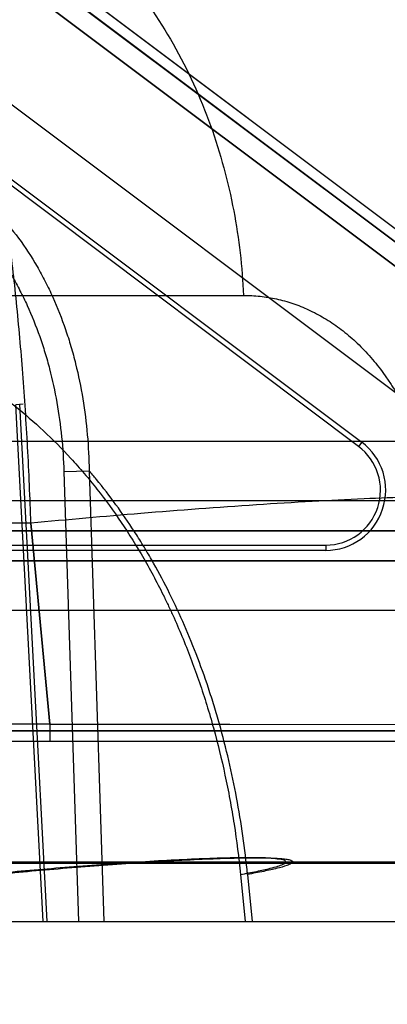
# Model space of a CAD drawing. Header units: millimetres. Extents: x 0 to 297, y 0 to 210.
# Tile 195 of 256: x 56.9975 to 57.0281, y 158.7246 to 158.8065. Entities that reach past the tile are written whole.
import ezdxf

# ---------------------------------------------------------------- set-up
doc = ezdxf.new("R2010")
doc.units = ezdxf.units.MM
doc.header["$LTSCALE"] = 16.335
doc.layers.get('0').update_dxf_attribs({"linetype": 'CONTINUOUS'})
for name, color, linetype in [('AXES_REF', 7, 'CONTINUOUS'), ('INTFCLR_1', 7, 'CONTINUOUS'), ('INTFCLR_144815', 7, 'CONTINUOUS'), ('INTFCLR_72935', 7, 'CONTINUOUS')]:
    doc.layers.add(name, color=color, linetype=linetype)

msp = doc.modelspace()

# ---------------------------------------------------------------- linework, layer by layer
at = {"color": 7, "linetype": 'Continuous'}
for centre, radius in [((57.445730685, 154.9564782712), 4.8479140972), ((57.445730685, 154.9564782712), 4.8475), ((57.445730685, 154.9564782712), 4.8164570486), ((57.445730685, 158.6054782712), 0.4275)]:
    msp.add_circle(centre, radius, dxfattribs=at)
msp.add_arc((57.445730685, 154.9564782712), 4.8, 278.2771290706, 261.7228709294, dxfattribs=at)
at = {"layer": 'AXES_REF', "color": 9, "linetype": 'Continuous'}
msp.add_circle((57.445730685, 154.9564782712), 4.4222561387, dxfattribs=at)
at = {"layer": 'INTFCLR_1', "color": 9, "linetype": 'Continuous'}
for p, q in [((57.0649242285, 158.7619782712), (56.9754809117, 158.8290607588)), ((56.9791078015, 158.8232155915), (57.0580908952, 158.7639782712)), ((56.9894443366, 158.7639782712), (57.0580908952, 158.7639782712)), ((57.0664242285, 158.7614782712), (56.9555597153, 158.761478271))]:
    msp.add_line(p, q, dxfattribs=at)
at = {"layer": 'INTFCLR_1', "color": 6, "linetype": 'Continuous'}
for p, q in [((56.9750773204, 158.8282614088), (57.0639871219, 158.761579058)), ((56.96907732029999, 158.8202614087), (57.0409459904, 158.7663599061)), ((57.0379459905, 158.7573599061), (56.9881945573, 158.7573599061)), ((56.9905223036, 158.7473599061), (57.06227481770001, 158.7473599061)), ((56.9564841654, 158.7464782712), (57.1355908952, 158.7464782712))]:
    msp.add_line(p, q, dxfattribs=at)
at = {"layer": 'INTFCLR_144815', "color": 9, "linetype": 'Continuous'}
for p, q in [((56.3085956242, 158.7835717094), (57.0161184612, 158.7835717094)), ((56.9977738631, 158.774525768), (56.99717024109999, 158.7744782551)), ((56.999441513, 158.7314782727), (56.99717024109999, 158.7744782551)), ((56.9997654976, 158.7314782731), (56.9974896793, 158.7745305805)), ((56.8630677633, 158.7714346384), (57.122338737, 158.7714346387)), ((57.0011708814, 158.76892733), (57.0032747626, 158.7689796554)), ((57.0011708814, 158.76892733), (57.0023804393, 158.7314782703)), ((57.0032747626, 158.7689796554), (57.00448449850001, 158.7314782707)), ((57.1173389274, 158.7664782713), (56.8330456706, 158.7664782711)), ((56.9984209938, 158.7646184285), (56.9706676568, 158.7646184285)), ((56.99999948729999, 158.747899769), (56.9984209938, 158.7646184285)), ((56.9984221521, 158.7646185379), (57.00000008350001, 158.7478997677)), ((56.9999994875, 158.7478997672), (56.9702062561, 158.7478997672)), ((57.0398487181, 158.7478284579), (56.99999948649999, 158.7478997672)), ((56.9999994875, 158.7478997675), (57.03911752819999, 158.7478551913)), ((56.9999994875, 158.7478997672), (56.9999994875, 158.7464782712)), ((56.9427775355, 158.7464782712), (57.1340908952, 158.7464782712)), ((57.0826871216, 158.7364346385), (56.9621851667, 158.7364346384)), ((57.0950447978, 158.7363037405), (56.9708859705, 158.7363037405)), ((57.0158716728, 158.7354034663), (57.0162580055, 158.7314782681)), ((57.0164587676, 158.7354034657), (57.0168447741, 158.7314782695)), ((56.2691483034, 158.7314782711), (57.07816733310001, 158.7314782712))]:
    msp.add_line(p, q, dxfattribs=at)
at = {"layer": 'INTFCLR_144815', "color": 7, "linetype": 'Continuous'}
msp.add_open_spline([(56.95914704, 158.7892996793), (56.9600958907, 158.7961756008), (56.96196377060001, 158.8097299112), (56.9647072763, 158.8296964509), (56.9673393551, 158.8489110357), (56.96988495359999, 158.8675544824), (56.9723687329, 158.885808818), (56.9748020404, 158.9037616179), (56.9771470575, 158.9211370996), (56.9793775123, 158.937741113), (56.9815040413, 158.9536524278), (56.9835461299, 158.9690192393), (56.9855052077, 158.9838575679), (56.9873429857, 158.9978805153), (56.9890289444, 159.0108515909), (56.9905243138, 159.0224610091), (56.9918471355, 159.032830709), (56.9929951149, 159.0419222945), (56.9940073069, 159.0500265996), (56.9948965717, 159.0572284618), (56.9956813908, 159.0636629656), (56.99636409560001, 159.0693331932), (56.9969714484, 159.0744439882), (56.9975113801, 159.0790515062), (56.9979951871, 159.0832440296), (56.9984103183, 159.0868976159), (56.9987843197, 159.0902418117), (56.99912323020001, 159.0933255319), (56.9994275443, 159.0961481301), (56.9996920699, 159.098650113), (56.9999303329, 159.1009501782), (57.00014559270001, 159.1030756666), (57.0003362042, 159.1050045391), (57.0005048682, 159.1067547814), (57.0006555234, 159.1083613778), (57.0007901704, 159.1098416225), (57.00091077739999, 159.1112103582), (57.0010179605, 159.1124704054), (57.0011371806, 159.11392917), (57.0012601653, 159.115526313), (57.0013787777, 159.1172228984), (57.0014664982, 159.1186590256), (57.0015380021, 159.1199975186), (57.00158417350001, 159.1212931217), (57.0016379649, 159.1226621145), (57.0015305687, 159.1239312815), (57.0018171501, 159.1257621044), (57.0011728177, 159.1257148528)], degree=3, knots=[0, 0, 0, 0, 0.0613894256, 0.1210121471, 0.1782505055, 0.2329171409, 0.2874314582, 0.3411860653, 0.393149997, 0.4424997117, 0.4893569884, 0.5351266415, 0.5796041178, 0.6217313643, 0.6602111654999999, 0.6952899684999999, 0.7252574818, 0.7526677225, 0.7763376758, 0.7974917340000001, 0.8168472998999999, 0.833668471, 0.8480034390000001, 0.8623670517, 0.8746978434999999, 0.8853296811, 0.8948885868, 0.9044594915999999, 0.9127674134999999, 0.9199973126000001, 0.9267112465, 0.9332188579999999, 0.9388920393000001, 0.9438539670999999, 0.9487703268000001, 0.9531636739, 0.9569998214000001, 0.9609227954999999, 0.9643482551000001, 0.9699444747, 0.9750912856, 0.9793861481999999, 0.98268036, 0.9869136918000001, 0.9909962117, 0.9942859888, 1, 1, 1, 1], dxfattribs=at)
at = {"layer": 'INTFCLR_144815', "color": 9, "linetype": 'Continuous'}
for points, knots in [([(56.9984209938, 158.7646184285), (56.9983541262, 158.7667339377), (56.99817702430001, 158.7708902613), (56.9977776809, 158.7770109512), (56.99733803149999, 158.781968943), (56.99692370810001, 158.7858092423), (56.9964850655, 158.7894267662), (56.9958801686, 158.7936946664), (56.9951752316, 158.7977832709), (56.9945639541, 158.8008473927), (56.9939569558, 158.8036203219), (56.9931670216, 158.8067860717), (56.9921383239, 158.8102185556), (56.9910603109, 158.8131930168), (56.9900894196, 158.8153742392), (56.9892813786, 158.8168842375), (56.9885262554, 158.8181251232), (56.9875777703, 158.8194091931), (56.986354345, 158.820578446), (56.98508559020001, 158.8213066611), (56.9841868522, 158.8214782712), (56.9837626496, 158.8214782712)], [0, 0, 0, 0, 0.1042635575, 0.2049087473, 0.3021266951, 0.3494296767, 0.3951775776, 0.4816294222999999, 0.5617414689, 0.5995186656, 0.6355363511, 0.7015662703, 0.7601961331, 0.8119752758, 0.8573235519, 0.8776594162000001, 0.8962984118, 0.9288575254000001, 0.9560174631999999, 0.97910347, 1, 1, 1, 1]), ([(56.9837626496, 158.8214782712), (56.98568364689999, 158.8214782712), (56.9896796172, 158.8210357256), (56.9955772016, 158.8189892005), (57.001241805, 158.8154672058), (57.0063105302, 158.8105694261), (57.01048134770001, 158.8045567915), (57.0135568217, 158.7978032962), (57.0154687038, 158.7907300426), (57.0160184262, 158.7859282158), (57.0161184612, 158.7835717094)], [0, 0, 0, 0, 0.1050837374, 0.21787631, 0.3387406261, 0.4670384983, 0.6007623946, 0.736684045, 0.8709766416, 1, 1, 1, 1]), ([(56.9770333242, 158.7946374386), (56.9778110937, 158.7949903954), (56.9794055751, 158.7955733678), (56.9814858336, 158.7959708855), (56.9831551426, 158.7960762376), (56.9848193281, 158.796042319), (56.9864724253, 158.7957981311), (56.9880812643, 158.7953533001), (56.9896734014, 158.7947731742), (56.9915942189, 158.7938005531), (56.9933686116, 158.7925443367), (56.9946992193, 158.7913840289), (56.99598011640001, 158.7901072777), (56.9974512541, 158.7883352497), (56.9987244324, 158.7863850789), (56.9996299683, 158.7847230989), (57.0004641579, 158.7829887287), (57.0011758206, 158.78118374), (57.0017684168, 158.7793218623), (57.0022870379, 158.7774090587), (57.0029881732, 158.7739833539), (57.0032428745, 158.7709820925), (57.0032747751, 158.7689796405)], [0, 0, 0, 0, 0.0586437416, 0.1160164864, 0.1447325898, 0.1733635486, 0.2301965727, 0.2588413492, 0.2878771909, 0.3464292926, 0.4060466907, 0.4366382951, 0.4675710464, 0.5301402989, 0.5943666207, 0.6271439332, 0.6600424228, 0.7264619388, 0.7601297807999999, 0.7941690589, 0.8624929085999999, 1, 1, 1, 1]), ([(56.9761517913, 158.7934004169), (56.9768802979, 158.7937345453), (56.9783753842, 158.7942878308), (56.98032939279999, 158.7946611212), (56.98189872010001, 158.7947595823), (56.9834660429, 158.7947253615), (56.9850242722, 158.7944928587), (56.9865420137, 158.7940700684), (56.9880467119, 158.7935174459), (56.9898652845, 158.7925934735), (56.9915469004, 158.7914002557), (56.9928104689, 158.7902980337), (56.9940303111, 158.7890847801), (56.9954343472, 158.7873998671), (56.9966535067, 158.7855455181), (56.9975252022, 158.7839646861), (56.9983314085, 158.7823132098), (56.999022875, 158.7805934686), (56.9996046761, 158.7788187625), (57.0001181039, 158.7769933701), (57.00082582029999, 158.7737187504), (57.0011080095, 158.7708467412), (57.0011708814, 158.7689273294)], [0, 0, 0, 0, 0.0579009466, 0.1146057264, 0.1430197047, 0.1713738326, 0.227751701, 0.2562155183, 0.2850979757, 0.3434409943, 0.402966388, 0.4335510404, 0.4645021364, 0.5271784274, 0.5915970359, 0.6245004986, 0.6575469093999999, 0.7243162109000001, 0.7581835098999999, 0.7924420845, 0.8612617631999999, 1, 1, 1, 1]), ([(57.0161184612, 158.7835717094), (57.0165818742, 158.7835715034), (57.01750781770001, 158.7835217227), (57.0188827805, 158.7832955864), (57.0202366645, 158.7829187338), (57.0213394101, 158.7824801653), (57.0222064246, 158.7820520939), (57.0230744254, 158.7815652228), (57.02413149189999, 158.7808585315), (57.0253351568, 158.7798644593), (57.0264811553, 158.778717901), (57.02737342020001, 158.777642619), (57.0280521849, 158.7767040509), (57.0287196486, 158.7756946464), (57.0294906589, 158.7743415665), (57.0301637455, 158.7729036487), (57.0306484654, 158.7716883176), (57.0310995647, 158.7704144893), (57.0315792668, 158.7687660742), (57.0320139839, 158.7667211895), (57.0322054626, 158.7653264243), (57.0322760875, 158.7646184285)], [0, 0, 0, 0, 0.0510003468, 0.1018158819, 0.1530610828, 0.2053708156, 0.232153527, 0.2594328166, 0.3148548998, 0.3718232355, 0.4309670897, 0.4930055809, 0.5253679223, 0.5584094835, 0.6261462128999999, 0.6965411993, 0.7329500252, 0.7701113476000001, 0.8452290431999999, 0.9216956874, 1, 1, 1, 1]), ([(56.9904007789, 158.7786279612), (56.9909465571, 158.7783556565), (56.9932828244, 158.7771185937), (56.99636162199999, 158.7750455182), (56.9995184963, 158.7723245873), (57.0012159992, 158.7706114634), (57.0023122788, 158.7693939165), (57.0030440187, 158.7685491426), (57.0042999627, 158.7670123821), (57.00599770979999, 158.7646782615), (57.0078723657, 158.7616695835), (57.0091456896, 158.7592732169), (57.0099461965, 158.7576057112), (57.0104754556, 158.7564550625), (57.0113630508, 158.7543938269), (57.0125030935, 158.7513545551), (57.0136664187, 158.7475729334), (57.0144639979, 158.7443152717), (57.01500025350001, 158.7416352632), (57.01546925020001, 158.7388860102), (57.0157340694, 158.7368004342), (57.0158716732, 158.7354034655)], [0, 0, 0, 0, 0.0349656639, 0.1515158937, 0.2116583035, 0.2737159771, 0.2895989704, 0.3055789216, 0.337781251, 0.4033508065, 0.4708757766, 0.5408433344, 0.5587814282, 0.5769111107, 0.613445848, 0.6874148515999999, 0.7628661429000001, 0.8401335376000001, 0.8795657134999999, 0.9195289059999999, 1, 1, 1, 1]), ([(57.0164587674, 158.7354034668), (57.0162483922, 158.7375435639), (57.0156500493, 158.7417561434), (57.0145696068, 158.7464067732), (57.0136869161, 158.7494137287), (57.01306397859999, 158.7513648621), (57.0118897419, 158.7546407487), (57.0103094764, 158.7582226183), (57.0087158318, 158.76118305), (57.007762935, 158.7627942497), (57.0063248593, 158.7650816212), (57.0048204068, 158.7671461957), (57.003477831, 158.7687432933), (57.0032748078, 158.7689795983)], [0, 0, 0, 0, 0.1761944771, 0.3481269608, 0.3906384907, 0.4329517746, 0.5159259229, 0.6756948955, 0.7530950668, 0.7912917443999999, 0.8290459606, 0.9744737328, 1, 1, 1, 1]), ([(57.0322760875, 158.7646184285), (57.0329922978, 158.764746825), (57.0343030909, 158.7649947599), (57.0358467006, 158.7653310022), (57.0368650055, 158.7656039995), (57.03743742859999, 158.7657792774), (57.0378633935, 158.7659572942), (57.0381344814, 158.7660878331), (57.0382876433, 158.7663000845), (57.0380862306, 158.766482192), (57.0377684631, 158.7665640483), (57.0372469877, 158.7666664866), (57.036527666, 158.7667341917), (57.0351589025, 158.7668153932), (57.0329616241, 158.7668405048), (57.029794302, 158.7667872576), (57.0260047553, 158.7666483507), (57.02173592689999, 158.7664309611), (57.01554139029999, 158.766047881), (57.0077316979, 158.7654597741), (57.0014757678, 158.7649067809), (56.9984209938, 158.7646184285)], [0, 0, 0, 0, 0.0471682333, 0.08646765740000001, 0.1023977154, 0.1154514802, 0.1253635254, 0.1319660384, 0.1356295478, 0.1393924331, 0.1464848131, 0.1577206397, 0.173377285, 0.1934517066, 0.2465163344, 0.3158143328, 0.398775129, 0.4923286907, 0.592890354, 0.8010951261, 1, 1, 1, 1]), ([(57.0158716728, 158.7354034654), (57.01632254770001, 158.7354841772), (57.0171528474, 158.7356395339), (57.01817716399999, 158.7358671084), (57.0189427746, 158.7360642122), (57.0193248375, 158.7362219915), (57.019682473, 158.7363570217), (57.0195541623, 158.7366319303), (57.0191420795, 158.7366467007), (57.0185458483, 158.7367572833), (57.0176206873, 158.7367792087), (57.01625562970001, 158.736802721), (57.01438637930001, 158.7367656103), (57.0120181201, 158.7366802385), (57.0093474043, 158.7365427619), (57.006475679, 158.7363645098), (57.003502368, 158.7361526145), (56.9995845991, 158.7358435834), (56.9966697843, 158.7355846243), (56.99475846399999, 158.7354034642)], [0, 0, 0, 0, 0.0474559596, 0.087071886, 0.1101522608, 0.1264532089, 0.1353260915, 0.1401946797, 0.1521363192, 0.1737627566, 0.2053492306, 0.2466247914, 0.3158140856, 0.3987200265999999, 0.4922607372, 0.5928357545, 0.6968285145, 0.8010880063, 1, 1, 1, 1]), ([(56.995336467, 158.7354034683), (56.9957969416, 158.7354470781), (56.99673091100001, 158.7355341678), (56.9986426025, 158.735706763), (57.0020964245, 158.7360023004), (57.0060468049, 158.7363009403), (57.0099220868, 158.7365416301), (57.0125919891, 158.7366782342), (57.0149611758, 158.736765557), (57.0169398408, 158.736798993), (57.0183114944, 158.7367833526), (57.01916442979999, 158.7367321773), (57.0196119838, 158.7366899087), (57.0199342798, 158.73662507), (57.020131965, 158.7365746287), (57.020252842, 158.7364571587), (57.02015113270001, 158.7363266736), (57.0199799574, 158.7362439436), (57.019563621, 158.7360740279), (57.0190240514, 158.7359337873), (57.0183777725, 158.7357801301), (57.017556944, 158.7356062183), (57.0169090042, 158.7354840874), (57.0164587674, 158.7354034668)], [0, 0, 0, 0, 0.0479131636, 0.0971677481, 0.1988337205, 0.4069946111, 0.5075279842, 0.6010349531, 0.6839195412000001, 0.7531034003, 0.8060107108, 0.8259913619, 0.8415455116, 0.8526723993, 0.8596567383, 0.8633509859, 0.8670873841, 0.8738083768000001, 0.8838475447, 0.9130783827, 0.9317126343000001, 0.9526189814, 1, 1, 1, 1])]:
    msp.add_open_spline(points, degree=3, knots=knots, dxfattribs=at)
at = {"layer": 'INTFCLR_72935', "color": 6, "linetype": 'Continuous'}
for p, q in [((57.0647288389, 158.7610408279), (56.9741897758, 158.8289375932)), ((57.02570410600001, 158.7710100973), (56.96082339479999, 158.8196652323)), ((56.96120382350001, 158.8199267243), (57.0259665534, 158.7713600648)), ((56.9878079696, 158.7627973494), (57.0229667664, 158.7627973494)), ((57.0229667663, 158.7623599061), (56.9878079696, 158.7623599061)), ((57.0647333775, 158.747359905), (56.9870935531, 158.747359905)), ((56.9564841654, 158.7464782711), (57.1355908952, 158.7464782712))]:
    msp.add_line(p, q, dxfattribs=at)
at = {"layer": 'INTFCLR_72935', "color": 9, "linetype": 'Continuous'}
for p, q in [((56.9754767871, 158.8290744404), (57.0649483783, 158.7619781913)), ((57.0581143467, 158.7639782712), (56.97910392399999, 158.8232295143)), ((57.0259665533, 158.7713600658), (57.02570410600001, 158.7710100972)), ((57.0581143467, 158.7639782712), (56.9894443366, 158.7639782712)), ((57.0229667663, 158.7627973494), (57.0229667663, 158.7623599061)), ((56.9555597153, 158.761478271), (57.0664483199, 158.7614782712))]:
    msp.add_line(p, q, dxfattribs=at)
at = {"layer": 'INTFCLR_72935', "color": 6, "linetype": 'Continuous'}
for radius, start, end in [(0.005, 269.9999955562, 53.1331450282), (0.0045625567, 270.0000004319, 53.1331536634)]:
    msp.add_arc((57.0229667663, 158.7673599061), radius, start, end, dxfattribs=at)

doc.saveas('drawing.dxf')
